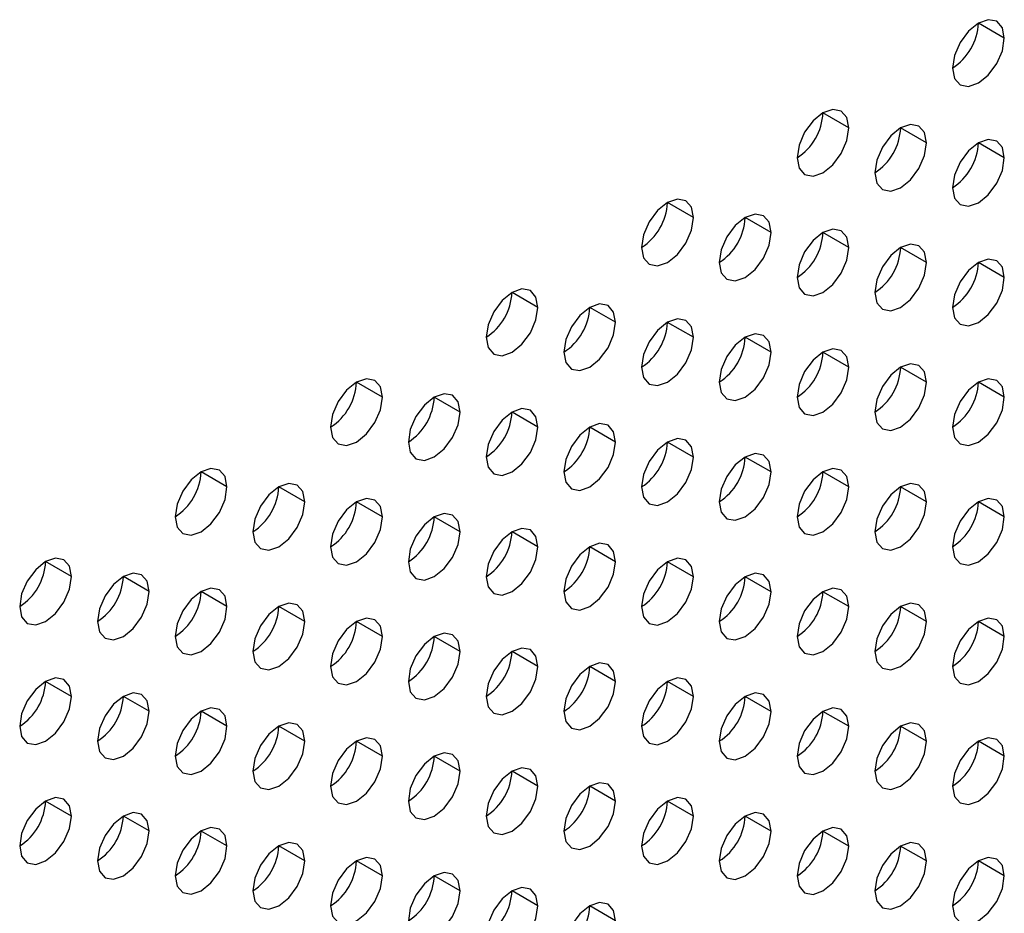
# Model space of a CAD drawing. Header units: millimetres. Extents: x 0 to 1118, y 0 to 864.
# Tile 207 of 256: x 949.98 to 952.66, y 644.62 to 647.06. Entities that reach past the tile are written whole.
import ezdxf

# ---------------------------------------------------------------- set-up
doc = ezdxf.new("R2010")
doc.units = ezdxf.units.MM

msp = doc.modelspace()

# ---------------------------------------------------------------- linework, layer by layer
at = {"color": 7, "linetype": 'Continuous', "lineweight": 25}
for p, q in [((952.6627, 647.0066), (952.592, 647.0474)), ((952.2384, 646.7617), (952.1677, 646.8025)), ((952.4505, 646.7208), (952.3798, 646.7616)), ((952.6627, 646.68), (952.592, 646.7208)), ((951.8141, 646.5167), (951.7434, 646.5576)), ((952.0263, 646.4759), (951.9556, 646.5167)), ((952.2384, 646.435), (952.1677, 646.4759)), ((952.4505, 646.3942), (952.3798, 646.435)), ((952.6627, 646.3534), (952.592, 646.3942)), ((951.3899, 646.2718), (951.3192, 646.3126)), ((951.602, 646.231), (951.5313, 646.2718)), ((951.8141, 646.1901), (951.7434, 646.2309)), ((952.0263, 646.1493), (951.9556, 646.1901)), ((952.2384, 646.1084), (952.1677, 646.1493)), ((952.4505, 646.0676), (952.3798, 646.1084)), ((950.9656, 646.0269), (950.8949, 646.0677)), ((952.6627, 646.0267), (952.592, 646.0676)), ((951.1777, 645.986), (951.107, 646.0269)), ((951.3899, 645.9452), (951.3192, 645.986)), ((951.602, 645.9044), (951.5313, 645.9452)), ((951.8141, 645.8635), (951.7434, 645.9043)), ((952.0263, 645.8227), (951.9556, 645.8635)), ((950.5413, 645.782), (950.4706, 645.8228)), ((952.2384, 645.7818), (952.1677, 645.8226)), ((950.7535, 645.7411), (950.6828, 645.7819)), ((952.4505, 645.741), (952.3798, 645.7818)), ((950.9656, 645.7003), (950.8949, 645.7411)), ((952.6627, 645.7001), (952.592, 645.7409)), ((951.1777, 645.6594), (951.107, 645.7003)), ((951.3899, 645.6186), (951.3192, 645.6594)), ((951.602, 645.5777), (951.5313, 645.6186)), ((950.1171, 645.5371), (950.0464, 645.5779)), ((951.8141, 645.5369), (951.7434, 645.5777)), ((950.3292, 645.4962), (950.2585, 645.537)), ((952.0263, 645.496), (951.9556, 645.5369)), ((950.5413, 645.4554), (950.4706, 645.4962)), ((952.2384, 645.4552), (952.1677, 645.496)), ((950.7535, 645.4145), (950.6828, 645.4553)), ((952.4505, 645.4144), (952.3798, 645.4552)), ((950.9656, 645.3737), (950.8949, 645.4145)), ((952.6627, 645.3735), (952.592, 645.4143)), ((951.1777, 645.3328), (951.107, 645.3736)), ((951.3899, 645.292), (951.3192, 645.3328)), ((951.602, 645.2511), (951.5313, 645.2919)), ((950.1171, 645.2104), (950.0464, 645.2513)), ((951.8141, 645.2103), (951.7434, 645.2511)), ((950.3292, 645.1696), (950.2585, 645.2104)), ((952.0263, 645.1694), (951.9556, 645.2102)), ((950.5413, 645.1287), (950.4706, 645.1696)), ((952.2384, 645.1286), (952.1677, 645.1694)), ((950.7535, 645.0879), (950.6828, 645.1287)), ((952.4505, 645.0877), (952.3798, 645.1286)), ((950.9656, 645.047), (950.8949, 645.0879)), ((952.6627, 645.0469), (952.592, 645.0877)), ((951.1777, 645.0062), (951.107, 645.047)), ((951.3899, 644.9654), (951.3192, 645.0062)), ((951.602, 644.9245), (951.5313, 644.9653)), ((950.1171, 644.8838), (950.0464, 644.9246)), ((951.8141, 644.8837), (951.7434, 644.9245)), ((950.3292, 644.843), (950.2585, 644.8838)), ((952.0263, 644.8428), (951.9556, 644.8836)), ((950.5413, 644.8021), (950.4706, 644.8429)), ((952.2384, 644.802), (952.1677, 644.8428)), ((950.7535, 644.7613), (950.6828, 644.8021)), ((952.4505, 644.7611), (952.3798, 644.8019)), ((950.9656, 644.7204), (950.8949, 644.7613)), ((952.6627, 644.7203), (952.592, 644.7611)), ((951.1777, 644.6796), (951.107, 644.7204)), ((951.3899, 644.6387), (951.3192, 644.6796)), ((951.602, 644.5979), (951.5313, 644.6387))]:
    msp.add_line(p, q, dxfattribs=at)
at = {"color": 7, "linetype": 'Continuous', "lineweight": 25, "flags": 128}
for points in [[(952.6627, 647.0066), (952.6573, 647.0347), (952.642, 647.0524), (952.619, 647.0568), (952.592, 647.0474), (952.5649, 647.0256), (952.542, 646.9946), (952.5266, 646.9593), (952.5212, 646.9249)], [(952.5212, 646.9249), (952.5266, 646.8968), (952.542, 646.8792), (952.5649, 646.8747), (952.592, 646.8841), (952.619, 646.9059), (952.642, 646.9369), (952.6573, 646.9722), (952.6627, 647.0066)], [(952.2384, 646.7617), (952.233, 646.7898), (952.2177, 646.8074), (952.1947, 646.8119), (952.1677, 646.8025), (952.1406, 646.7807), (952.1177, 646.7497), (952.1024, 646.7144), (952.097, 646.68)], [(952.4505, 646.7208), (952.4451, 646.749), (952.4298, 646.7666), (952.4069, 646.7711), (952.3798, 646.7616), (952.3528, 646.7398), (952.3298, 646.7089), (952.3145, 646.6735), (952.3091, 646.6392)], [(952.097, 646.68), (952.1024, 646.6519), (952.1177, 646.6342), (952.1406, 646.6298), (952.1677, 646.6392), (952.1947, 646.661), (952.2177, 646.692), (952.233, 646.7273), (952.2384, 646.7617)], [(952.3091, 646.6392), (952.3145, 646.611), (952.3298, 646.5934), (952.3528, 646.5889), (952.3798, 646.5983), (952.4069, 646.6202), (952.4298, 646.6511), (952.4451, 646.6865), (952.4505, 646.7208)], [(952.6627, 646.68), (952.6573, 646.7081), (952.642, 646.7258), (952.619, 646.7302), (952.592, 646.7208), (952.5649, 646.699), (952.542, 646.668), (952.5266, 646.6327), (952.5212, 646.5983)], [(952.5212, 646.5983), (952.5266, 646.5702), (952.542, 646.5525), (952.5649, 646.5481), (952.592, 646.5575), (952.619, 646.5793), (952.642, 646.6103), (952.6573, 646.6456), (952.6627, 646.68)], [(951.8141, 646.5167), (951.8088, 646.5449), (951.7934, 646.5625), (951.7705, 646.567), (951.7434, 646.5576), (951.7164, 646.5357), (951.6934, 646.5048), (951.6781, 646.4695), (951.6727, 646.4351)], [(952.0263, 646.4759), (952.0209, 646.504), (952.0056, 646.5217), (951.9826, 646.5261), (951.9556, 646.5167), (951.9285, 646.4949), (951.9056, 646.4639), (951.8902, 646.4286), (951.8848, 646.3943)], [(951.6727, 646.4351), (951.6781, 646.407), (951.6934, 646.3893), (951.7164, 646.3849), (951.7434, 646.3943), (951.7705, 646.4161), (951.7934, 646.447), (951.8088, 646.4824), (951.8141, 646.5167)], [(951.8848, 646.3943), (951.8902, 646.3661), (951.9056, 646.3485), (951.9285, 646.344), (951.9556, 646.3534), (951.9826, 646.3753), (952.0056, 646.4062), (952.0209, 646.4415), (952.0263, 646.4759)], [(952.2384, 646.435), (952.233, 646.4632), (952.2177, 646.4808), (952.1947, 646.4853), (952.1677, 646.4759), (952.1406, 646.454), (952.1177, 646.4231), (952.1024, 646.3878), (952.097, 646.3534)], [(952.4505, 646.3942), (952.4451, 646.4223), (952.4298, 646.44), (952.4069, 646.4444), (952.3798, 646.435), (952.3528, 646.4132), (952.3298, 646.3823), (952.3145, 646.3469), (952.3091, 646.3126)], [(952.097, 646.3534), (952.1024, 646.3253), (952.1177, 646.3076), (952.1406, 646.3032), (952.1677, 646.3126), (952.1947, 646.3344), (952.2177, 646.3654), (952.233, 646.4007), (952.2384, 646.435)], [(952.3091, 646.3126), (952.3145, 646.2844), (952.3298, 646.2668), (952.3528, 646.2623), (952.3798, 646.2717), (952.4069, 646.2936), (952.4298, 646.3245), (952.4451, 646.3598), (952.4505, 646.3942)], [(952.6627, 646.3534), (952.6573, 646.3815), (952.642, 646.3991), (952.619, 646.4036), (952.592, 646.3942), (952.5649, 646.3723), (952.542, 646.3414), (952.5266, 646.3061), (952.5212, 646.2717)], [(952.5212, 646.2717), (952.5266, 646.2436), (952.542, 646.2259), (952.5649, 646.2215), (952.592, 646.2309), (952.619, 646.2527), (952.642, 646.2837), (952.6573, 646.319), (952.6627, 646.3534)], [(951.3899, 646.2718), (951.3845, 646.3), (951.3692, 646.3176), (951.3462, 646.3221), (951.3192, 646.3127), (951.2921, 646.2908), (951.2692, 646.2599), (951.2538, 646.2245), (951.2485, 646.1902)], [(951.602, 646.231), (951.5966, 646.2591), (951.5813, 646.2768), (951.5584, 646.2812), (951.5313, 646.2718), (951.5042, 646.25), (951.4813, 646.219), (951.466, 646.1837), (951.4606, 646.1493)], [(951.2485, 646.1902), (951.2538, 646.162), (951.2692, 646.1444), (951.2921, 646.1399), (951.3192, 646.1493), (951.3462, 646.1712), (951.3692, 646.2021), (951.3845, 646.2375), (951.3899, 646.2718)], [(951.4606, 646.1493), (951.466, 646.1212), (951.4813, 646.1035), (951.5042, 646.0991), (951.5313, 646.1085), (951.5584, 646.1303), (951.5813, 646.1613), (951.5966, 646.1966), (951.602, 646.231)], [(951.8141, 646.1901), (951.8088, 646.2183), (951.7934, 646.2359), (951.7705, 646.2404), (951.7434, 646.231), (951.7164, 646.2091), (951.6934, 646.1782), (951.6781, 646.1428), (951.6727, 646.1085)], [(952.0263, 646.1493), (952.0209, 646.1774), (952.0056, 646.1951), (951.9826, 646.1995), (951.9556, 646.1901), (951.9285, 646.1683), (951.9056, 646.1373), (951.8902, 646.102), (951.8848, 646.0676)], [(951.6727, 646.1085), (951.6781, 646.0803), (951.6934, 646.0627), (951.7164, 646.0582), (951.7434, 646.0676), (951.7705, 646.0895), (951.7934, 646.1204), (951.8088, 646.1558), (951.8141, 646.1901)], [(951.8848, 646.0676), (951.8902, 646.0395), (951.9056, 646.0219), (951.9285, 646.0174), (951.9556, 646.0268), (951.9826, 646.0486), (952.0056, 646.0796), (952.0209, 646.1149), (952.0263, 646.1493)], [(952.2384, 646.1084), (952.233, 646.1366), (952.2177, 646.1542), (952.1947, 646.1587), (952.1677, 646.1493), (952.1406, 646.1274), (952.1177, 646.0965), (952.1024, 646.0611), (952.097, 646.0268)], [(952.4505, 646.0676), (952.4451, 646.0957), (952.4298, 646.1134), (952.4069, 646.1178), (952.3798, 646.1084), (952.3528, 646.0866), (952.3298, 646.0556), (952.3145, 646.0203), (952.3091, 645.9859)], [(952.097, 646.0268), (952.1024, 645.9986), (952.1177, 645.981), (952.1406, 645.9765), (952.1677, 645.986), (952.1947, 646.0078), (952.2177, 646.0387), (952.233, 646.0741), (952.2384, 646.1084)], [(950.9656, 646.0269), (950.9602, 646.055), (950.9449, 646.0727), (950.922, 646.0771), (950.8949, 646.0677), (950.8678, 646.0459), (950.8449, 646.0149), (950.8296, 645.9796), (950.8242, 645.9453)], [(952.3091, 645.9859), (952.3145, 645.9578), (952.3298, 645.9402), (952.3528, 645.9357), (952.3798, 645.9451), (952.4069, 645.9669), (952.4298, 645.9979), (952.4451, 646.0332), (952.4505, 646.0676)], [(952.6627, 646.0267), (952.6573, 646.0549), (952.642, 646.0725), (952.619, 646.077), (952.592, 646.0676), (952.5649, 646.0457), (952.542, 646.0148), (952.5266, 645.9795), (952.5212, 645.9451)], [(950.8242, 645.9453), (950.8296, 645.9171), (950.8449, 645.8995), (950.8678, 645.895), (950.8949, 645.9044), (950.922, 645.9263), (950.9449, 645.9572), (950.9602, 645.9925), (950.9656, 646.0269)], [(951.1777, 645.986), (951.1724, 646.0142), (951.157, 646.0318), (951.1341, 646.0363), (951.107, 646.0269), (951.08, 646.005), (951.057, 645.9741), (951.0417, 645.9388), (951.0363, 645.9044)], [(952.5212, 645.9451), (952.5266, 645.917), (952.542, 645.8993), (952.5649, 645.8949), (952.592, 645.9043), (952.619, 645.9261), (952.642, 645.957), (952.6573, 645.9924), (952.6627, 646.0267)], [(951.0363, 645.9044), (951.0417, 645.8763), (951.057, 645.8586), (951.08, 645.8542), (951.107, 645.8636), (951.1341, 645.8854), (951.157, 645.9164), (951.1724, 645.9517), (951.1777, 645.986)], [(951.3899, 645.9452), (951.3845, 645.9733), (951.3692, 645.991), (951.3462, 645.9954), (951.3192, 645.986), (951.2921, 645.9642), (951.2692, 645.9333), (951.2538, 645.8979), (951.2485, 645.8636)], [(951.2485, 645.8636), (951.2538, 645.8354), (951.2692, 645.8178), (951.2921, 645.8133), (951.3192, 645.8227), (951.3462, 645.8446), (951.3692, 645.8755), (951.3845, 645.9108), (951.3899, 645.9452)], [(951.602, 645.9044), (951.5966, 645.9325), (951.5813, 645.9501), (951.5584, 645.9546), (951.5313, 645.9452), (951.5042, 645.9234), (951.4813, 645.8924), (951.466, 645.8571), (951.4606, 645.8227)], [(951.4606, 645.8227), (951.466, 645.7946), (951.4813, 645.7769), (951.5042, 645.7725), (951.5313, 645.7819), (951.5584, 645.8037), (951.5813, 645.8347), (951.5966, 645.87), (951.602, 645.9044)], [(951.8141, 645.8635), (951.8088, 645.8916), (951.7934, 645.9093), (951.7705, 645.9137), (951.7434, 645.9043), (951.7164, 645.8825), (951.6934, 645.8516), (951.6781, 645.8162), (951.6727, 645.7819)], [(951.6727, 645.7819), (951.6781, 645.7537), (951.6934, 645.7361), (951.7164, 645.7316), (951.7434, 645.741), (951.7705, 645.7629), (951.7934, 645.7938), (951.8088, 645.8292), (951.8141, 645.8635)], [(952.0263, 645.8227), (952.0209, 645.8508), (952.0056, 645.8684), (951.9826, 645.8729), (951.9556, 645.8635), (951.9285, 645.8417), (951.9056, 645.8107), (951.8902, 645.7754), (951.8848, 645.741)], [(950.5413, 645.782), (950.536, 645.8101), (950.5206, 645.8278), (950.4977, 645.8322), (950.4706, 645.8228), (950.4436, 645.801), (950.4206, 645.77), (950.4053, 645.7347), (950.3999, 645.7003)], [(951.8848, 645.741), (951.8902, 645.7129), (951.9056, 645.6952), (951.9285, 645.6908), (951.9556, 645.7002), (951.9826, 645.722), (952.0056, 645.753), (952.0209, 645.7883), (952.0263, 645.8227)], [(952.2384, 645.7818), (952.233, 645.81), (952.2177, 645.8276), (952.1947, 645.8321), (952.1677, 645.8226), (952.1406, 645.8008), (952.1177, 645.7699), (952.1024, 645.7345), (952.097, 645.7002)], [(950.3999, 645.7003), (950.4053, 645.6722), (950.4206, 645.6545), (950.4436, 645.6501), (950.4706, 645.6595), (950.4977, 645.6813), (950.5206, 645.7123), (950.536, 645.7476), (950.5413, 645.782)], [(950.7535, 645.7411), (950.7481, 645.7693), (950.7328, 645.7869), (950.7098, 645.7914), (950.6828, 645.782), (950.6557, 645.7601), (950.6328, 645.7292), (950.6174, 645.6938), (950.6121, 645.6595)], [(952.097, 645.7002), (952.1024, 645.672), (952.1177, 645.6544), (952.1406, 645.6499), (952.1677, 645.6593), (952.1947, 645.6812), (952.2177, 645.7121), (952.233, 645.7475), (952.2384, 645.7818)], [(952.4505, 645.741), (952.4451, 645.7691), (952.4298, 645.7867), (952.4069, 645.7912), (952.3798, 645.7818), (952.3528, 645.76), (952.3298, 645.729), (952.3145, 645.6937), (952.3091, 645.6593)], [(950.9656, 645.7003), (950.9602, 645.7284), (950.9449, 645.7461), (950.922, 645.7505), (950.8949, 645.7411), (950.8678, 645.7193), (950.8449, 645.6883), (950.8296, 645.653), (950.8242, 645.6186)], [(952.6627, 645.7001), (952.6573, 645.7283), (952.642, 645.7459), (952.619, 645.7504), (952.592, 645.741), (952.5649, 645.7191), (952.542, 645.6882), (952.5266, 645.6528), (952.5212, 645.6185)], [(950.6121, 645.6595), (950.6174, 645.6313), (950.6328, 645.6137), (950.6557, 645.6092), (950.6828, 645.6187), (950.7098, 645.6405), (950.7328, 645.6714), (950.7481, 645.7068), (950.7535, 645.7411)], [(952.3091, 645.6593), (952.3145, 645.6312), (952.3298, 645.6135), (952.3528, 645.6091), (952.3798, 645.6185), (952.4069, 645.6403), (952.4298, 645.6713), (952.4451, 645.7066), (952.4505, 645.741)], [(950.8242, 645.6186), (950.8296, 645.5905), (950.8449, 645.5729), (950.8678, 645.5684), (950.8949, 645.5778), (950.922, 645.5996), (950.9449, 645.6306), (950.9602, 645.6659), (950.9656, 645.7003)], [(951.1777, 645.6594), (951.1724, 645.6876), (951.157, 645.7052), (951.1341, 645.7097), (951.107, 645.7003), (951.08, 645.6784), (951.057, 645.6475), (951.0417, 645.6121), (951.0363, 645.5778)], [(952.5212, 645.6185), (952.5266, 645.5903), (952.542, 645.5727), (952.5649, 645.5682), (952.592, 645.5776), (952.619, 645.5995), (952.642, 645.6304), (952.6573, 645.6658), (952.6627, 645.7001)], [(951.3899, 645.6186), (951.3845, 645.6467), (951.3692, 645.6644), (951.3462, 645.6688), (951.3192, 645.6594), (951.2921, 645.6376), (951.2692, 645.6066), (951.2538, 645.5713), (951.2485, 645.5369)], [(951.0363, 645.5778), (951.0417, 645.5497), (951.057, 645.532), (951.08, 645.5276), (951.107, 645.537), (951.1341, 645.5588), (951.157, 645.5897), (951.1724, 645.6251), (951.1777, 645.6594)], [(951.2485, 645.5369), (951.2538, 645.5088), (951.2692, 645.4912), (951.2921, 645.4867), (951.3192, 645.4961), (951.3462, 645.5179), (951.3692, 645.5489), (951.3845, 645.5842), (951.3899, 645.6186)], [(951.602, 645.5777), (951.5966, 645.6059), (951.5813, 645.6235), (951.5584, 645.628), (951.5313, 645.6186), (951.5042, 645.5967), (951.4813, 645.5658), (951.466, 645.5305), (951.4606, 645.4961)], [(950.1171, 645.5371), (950.1117, 645.5652), (950.0964, 645.5828), (950.0734, 645.5873), (950.0464, 645.5779), (950.0193, 645.556), (949.9964, 645.5251), (949.981, 645.4898), (949.9757, 645.4554)], [(951.8141, 645.5369), (951.8088, 645.565), (951.7934, 645.5827), (951.7705, 645.5871), (951.7434, 645.5777), (951.7164, 645.5559), (951.6934, 645.5249), (951.6781, 645.4896), (951.6727, 645.4553)], [(951.4606, 645.4961), (951.466, 645.468), (951.4813, 645.4503), (951.5042, 645.4459), (951.5313, 645.4553), (951.5584, 645.4771), (951.5813, 645.508), (951.5966, 645.5434), (951.602, 645.5777)], [(949.9757, 645.4554), (949.981, 645.4273), (949.9964, 645.4096), (950.0193, 645.4052), (950.0464, 645.4146), (950.0734, 645.4364), (950.0964, 645.4674), (950.1117, 645.5027), (950.1171, 645.5371)], [(950.3292, 645.4962), (950.3238, 645.5243), (950.3085, 645.542), (950.2856, 645.5464), (950.2585, 645.537), (950.2314, 645.5152), (950.2085, 645.4843), (950.1932, 645.4489), (950.1878, 645.4146)], [(951.6727, 645.4553), (951.6781, 645.4271), (951.6934, 645.4095), (951.7164, 645.405), (951.7434, 645.4144), (951.7705, 645.4363), (951.7934, 645.4672), (951.8088, 645.5025), (951.8141, 645.5369)], [(952.0263, 645.496), (952.0209, 645.5242), (952.0056, 645.5418), (951.9826, 645.5463), (951.9556, 645.5369), (951.9285, 645.515), (951.9056, 645.4841), (951.8902, 645.4488), (951.8848, 645.4144)], [(950.5413, 645.4554), (950.536, 645.4835), (950.5206, 645.5011), (950.4977, 645.5056), (950.4706, 645.4962), (950.4436, 645.4744), (950.4206, 645.4434), (950.4053, 645.4081), (950.3999, 645.3737)], [(952.2384, 645.4552), (952.233, 645.4833), (952.2177, 645.501), (952.1947, 645.5054), (952.1677, 645.496), (952.1406, 645.4742), (952.1177, 645.4433), (952.1024, 645.4079), (952.097, 645.3736)], [(950.1878, 645.4146), (950.1932, 645.3864), (950.2085, 645.3688), (950.2314, 645.3643), (950.2585, 645.3737), (950.2856, 645.3956), (950.3085, 645.4265), (950.3238, 645.4618), (950.3292, 645.4962)], [(951.8848, 645.4144), (951.8902, 645.3863), (951.9056, 645.3686), (951.9285, 645.3642), (951.9556, 645.3736), (951.9826, 645.3954), (952.0056, 645.4264), (952.0209, 645.4617), (952.0263, 645.496)], [(950.3999, 645.3737), (950.4053, 645.3456), (950.4206, 645.3279), (950.4436, 645.3235), (950.4706, 645.3329), (950.4977, 645.3547), (950.5206, 645.3857), (950.536, 645.421), (950.5413, 645.4554)], [(950.7535, 645.4145), (950.7481, 645.4426), (950.7328, 645.4603), (950.7098, 645.4647), (950.6828, 645.4553), (950.6557, 645.4335), (950.6328, 645.4026), (950.6174, 645.3672), (950.6121, 645.3329)], [(952.097, 645.3736), (952.1024, 645.3454), (952.1177, 645.3278), (952.1406, 645.3233), (952.1677, 645.3327), (952.1947, 645.3546), (952.2177, 645.3855), (952.233, 645.4208), (952.2384, 645.4552)], [(952.4505, 645.4144), (952.4451, 645.4425), (952.4298, 645.4601), (952.4069, 645.4646), (952.3798, 645.4552), (952.3528, 645.4333), (952.3298, 645.4024), (952.3145, 645.3671), (952.3091, 645.3327)], [(950.9656, 645.3737), (950.9602, 645.4018), (950.9449, 645.4194), (950.922, 645.4239), (950.8949, 645.4145), (950.8678, 645.3927), (950.8449, 645.3617), (950.8296, 645.3264), (950.8242, 645.292)], [(952.6627, 645.3735), (952.6573, 645.4016), (952.642, 645.4193), (952.619, 645.4237), (952.592, 645.4143), (952.5649, 645.3925), (952.542, 645.3616), (952.5266, 645.3262), (952.5212, 645.2919)], [(950.6121, 645.3329), (950.6174, 645.3047), (950.6328, 645.2871), (950.6557, 645.2826), (950.6828, 645.292), (950.7098, 645.3139), (950.7328, 645.3448), (950.7481, 645.3802), (950.7535, 645.4145)], [(952.3091, 645.3327), (952.3145, 645.3046), (952.3298, 645.2869), (952.3528, 645.2825), (952.3798, 645.2919), (952.4069, 645.3137), (952.4298, 645.3447), (952.4451, 645.38), (952.4505, 645.4144)], [(950.8242, 645.292), (950.8296, 645.2639), (950.8449, 645.2462), (950.8678, 645.2418), (950.8949, 645.2512), (950.922, 645.273), (950.9449, 645.304), (950.9602, 645.3393), (950.9656, 645.3737)], [(951.1777, 645.3328), (951.1724, 645.361), (951.157, 645.3786), (951.1341, 645.3831), (951.107, 645.3736), (951.08, 645.3518), (951.057, 645.3209), (951.0417, 645.2855), (951.0363, 645.2512)], [(952.5212, 645.2919), (952.5266, 645.2637), (952.542, 645.2461), (952.5649, 645.2416), (952.592, 645.251), (952.619, 645.2729), (952.642, 645.3038), (952.6573, 645.3391), (952.6627, 645.3735)], [(951.3899, 645.292), (951.3845, 645.3201), (951.3692, 645.3378), (951.3462, 645.3422), (951.3192, 645.3328), (951.2921, 645.311), (951.2692, 645.28), (951.2538, 645.2447), (951.2485, 645.2103)], [(951.0363, 645.2512), (951.0417, 645.223), (951.057, 645.2054), (951.08, 645.2009), (951.107, 645.2103), (951.1341, 645.2322), (951.157, 645.2631), (951.1724, 645.2985), (951.1777, 645.3328)], [(951.2485, 645.2103), (951.2538, 645.1822), (951.2692, 645.1645), (951.2921, 645.1601), (951.3192, 645.1695), (951.3462, 645.1913), (951.3692, 645.2223), (951.3845, 645.2576), (951.3899, 645.292)], [(951.602, 645.2511), (951.5966, 645.2793), (951.5813, 645.2969), (951.5584, 645.3014), (951.5313, 645.292), (951.5042, 645.2701), (951.4813, 645.2392), (951.466, 645.2038), (951.4606, 645.1695)], [(950.1171, 645.2104), (950.1117, 645.2386), (950.0964, 645.2562), (950.0734, 645.2607), (950.0464, 645.2513), (950.0193, 645.2294), (949.9964, 645.1985), (949.981, 645.1631), (949.9757, 645.1288)], [(951.8141, 645.2103), (951.8088, 645.2384), (951.7934, 645.2561), (951.7705, 645.2605), (951.7434, 645.2511), (951.7164, 645.2293), (951.6934, 645.1983), (951.6781, 645.163), (951.6727, 645.1286)], [(951.4606, 645.1695), (951.466, 645.1413), (951.4813, 645.1237), (951.5042, 645.1192), (951.5313, 645.1286), (951.5584, 645.1505), (951.5813, 645.1814), (951.5966, 645.2168), (951.602, 645.2511)], [(949.9757, 645.1288), (949.981, 645.1007), (949.9964, 645.083), (950.0193, 645.0786), (950.0464, 645.088), (950.0734, 645.1098), (950.0964, 645.1407), (950.1117, 645.1761), (950.1171, 645.2104)], [(950.3292, 645.1696), (950.3238, 645.1977), (950.3085, 645.2154), (950.2856, 645.2198), (950.2585, 645.2104), (950.2314, 645.1886), (950.2085, 645.1576), (950.1932, 645.1223), (950.1878, 645.0879)], [(951.6727, 645.1286), (951.6781, 645.1005), (951.6934, 645.0829), (951.7164, 645.0784), (951.7434, 645.0878), (951.7705, 645.1096), (951.7934, 645.1406), (951.8088, 645.1759), (951.8141, 645.2103)], [(952.0263, 645.1694), (952.0209, 645.1976), (952.0056, 645.2152), (951.9826, 645.2197), (951.9556, 645.2103), (951.9285, 645.1884), (951.9056, 645.1575), (951.8902, 645.1221), (951.8848, 645.0878)], [(950.5413, 645.1287), (950.536, 645.1569), (950.5206, 645.1745), (950.4977, 645.179), (950.4706, 645.1696), (950.4436, 645.1477), (950.4206, 645.1168), (950.4053, 645.0815), (950.3999, 645.0471)], [(952.2384, 645.1286), (952.233, 645.1567), (952.2177, 645.1744), (952.1947, 645.1788), (952.1677, 645.1694), (952.1406, 645.1476), (952.1177, 645.1166), (952.1024, 645.0813), (952.097, 645.0469)], [(950.1878, 645.0879), (950.1932, 645.0598), (950.2085, 645.0422), (950.2314, 645.0377), (950.2585, 645.0471), (950.2856, 645.0689), (950.3085, 645.0999), (950.3238, 645.1352), (950.3292, 645.1696)], [(951.8848, 645.0878), (951.8902, 645.0596), (951.9056, 645.042), (951.9285, 645.0375), (951.9556, 645.047), (951.9826, 645.0688), (952.0056, 645.0997), (952.0209, 645.1351), (952.0263, 645.1694)], [(950.3999, 645.0471), (950.4053, 645.019), (950.4206, 645.0013), (950.4436, 644.9969), (950.4706, 645.0063), (950.4977, 645.0281), (950.5206, 645.059), (950.536, 645.0944), (950.5413, 645.1287)], [(950.7535, 645.0879), (950.7481, 645.116), (950.7328, 645.1337), (950.7098, 645.1381), (950.6828, 645.1287), (950.6557, 645.1069), (950.6328, 645.0759), (950.6174, 645.0406), (950.6121, 645.0063)], [(952.097, 645.0469), (952.1024, 645.0188), (952.1177, 645.0012), (952.1406, 644.9967), (952.1677, 645.0061), (952.1947, 645.0279), (952.2177, 645.0589), (952.233, 645.0942), (952.2384, 645.1286)], [(952.4505, 645.0877), (952.4451, 645.1159), (952.4298, 645.1335), (952.4069, 645.138), (952.3798, 645.1286), (952.3528, 645.1067), (952.3298, 645.0758), (952.3145, 645.0404), (952.3091, 645.0061)], [(950.9656, 645.047), (950.9602, 645.0752), (950.9449, 645.0928), (950.922, 645.0973), (950.8949, 645.0879), (950.8678, 645.066), (950.8449, 645.0351), (950.8296, 644.9998), (950.8242, 644.9654)], [(952.6627, 645.0469), (952.6573, 645.075), (952.642, 645.0927), (952.619, 645.0971), (952.592, 645.0877), (952.5649, 645.0659), (952.542, 645.0349), (952.5266, 644.9996), (952.5212, 644.9652)], [(950.6121, 645.0063), (950.6174, 644.9781), (950.6328, 644.9605), (950.6557, 644.956), (950.6828, 644.9654), (950.7098, 644.9873), (950.7328, 645.0182), (950.7481, 645.0535), (950.7535, 645.0879)], [(952.3091, 645.0061), (952.3145, 644.978), (952.3298, 644.9603), (952.3528, 644.9559), (952.3798, 644.9653), (952.4069, 644.9871), (952.4298, 645.018), (952.4451, 645.0534), (952.4505, 645.0877)], [(950.8242, 644.9654), (950.8296, 644.9373), (950.8449, 644.9196), (950.8678, 644.9152), (950.8949, 644.9246), (950.922, 644.9464), (950.9449, 644.9774), (950.9602, 645.0127), (950.9656, 645.047)], [(951.1777, 645.0062), (951.1724, 645.0343), (951.157, 645.052), (951.1341, 645.0564), (951.107, 645.047), (951.08, 645.0252), (951.057, 644.9943), (951.0417, 644.9589), (951.0363, 644.9246)], [(952.5212, 644.9652), (952.5266, 644.9371), (952.542, 644.9195), (952.5649, 644.915), (952.592, 644.9244), (952.619, 644.9462), (952.642, 644.9772), (952.6573, 645.0125), (952.6627, 645.0469)], [(951.0363, 644.9246), (951.0417, 644.8964), (951.057, 644.8788), (951.08, 644.8743), (951.107, 644.8837), (951.1341, 644.9056), (951.157, 644.9365), (951.1724, 644.9718), (951.1777, 645.0062)], [(951.3899, 644.9654), (951.3845, 644.9935), (951.3692, 645.0111), (951.3462, 645.0156), (951.3192, 645.0062), (951.2921, 644.9843), (951.2692, 644.9534), (951.2538, 644.9181), (951.2485, 644.8837)], [(951.2485, 644.8837), (951.2538, 644.8556), (951.2692, 644.8379), (951.2921, 644.8335), (951.3192, 644.8429), (951.3462, 644.8647), (951.3692, 644.8957), (951.3845, 644.931), (951.3899, 644.9654)], [(951.602, 644.9245), (951.5966, 644.9526), (951.5813, 644.9703), (951.5584, 644.9747), (951.5313, 644.9653), (951.5042, 644.9435), (951.4813, 644.9126), (951.466, 644.8772), (951.4606, 644.8429)], [(950.1171, 644.8838), (950.1117, 644.912), (950.0964, 644.9296), (950.0734, 644.9341), (950.0464, 644.9247), (950.0193, 644.9028), (949.9964, 644.8719), (949.981, 644.8365), (949.9757, 644.8022)], [(951.4606, 644.8429), (951.466, 644.8147), (951.4813, 644.7971), (951.5042, 644.7926), (951.5313, 644.802), (951.5584, 644.8239), (951.5813, 644.8548), (951.5966, 644.8902), (951.602, 644.9245)], [(951.8141, 644.8837), (951.8088, 644.9118), (951.7934, 644.9294), (951.7705, 644.9339), (951.7434, 644.9245), (951.7164, 644.9027), (951.6934, 644.8717), (951.6781, 644.8364), (951.6727, 644.802)], [(949.9757, 644.8022), (949.981, 644.774), (949.9964, 644.7564), (950.0193, 644.7519), (950.0464, 644.7613), (950.0734, 644.7832), (950.0964, 644.8141), (950.1117, 644.8495), (950.1171, 644.8838)], [(950.3292, 644.843), (950.3238, 644.8711), (950.3085, 644.8888), (950.2856, 644.8932), (950.2585, 644.8838), (950.2314, 644.862), (950.2085, 644.831), (950.1932, 644.7957), (950.1878, 644.7613)], [(951.6727, 644.802), (951.6781, 644.7739), (951.6934, 644.7562), (951.7164, 644.7518), (951.7434, 644.7612), (951.7705, 644.783), (951.7934, 644.814), (951.8088, 644.8493), (951.8141, 644.8837)], [(952.0263, 644.8428), (952.0209, 644.871), (952.0056, 644.8886), (951.9826, 644.8931), (951.9556, 644.8836), (951.9285, 644.8618), (951.9056, 644.8309), (951.8902, 644.7955), (951.8848, 644.7612)], [(950.1878, 644.7613), (950.1932, 644.7332), (950.2085, 644.7155), (950.2314, 644.7111), (950.2585, 644.7205), (950.2856, 644.7423), (950.3085, 644.7733), (950.3238, 644.8086), (950.3292, 644.843)], [(950.5413, 644.8021), (950.536, 644.8303), (950.5206, 644.8479), (950.4977, 644.8524), (950.4706, 644.843), (950.4436, 644.8211), (950.4206, 644.7902), (950.4053, 644.7548), (950.3999, 644.7205)], [(951.8848, 644.7612), (951.8902, 644.733), (951.9056, 644.7154), (951.9285, 644.7109), (951.9556, 644.7203), (951.9826, 644.7422), (952.0056, 644.7731), (952.0209, 644.8085), (952.0263, 644.8428)], [(952.2384, 644.802), (952.233, 644.8301), (952.2177, 644.8477), (952.1947, 644.8522), (952.1677, 644.8428), (952.1406, 644.821), (952.1177, 644.79), (952.1024, 644.7547), (952.097, 644.7203)], [(950.3999, 644.7205), (950.4053, 644.6923), (950.4206, 644.6747), (950.4436, 644.6702), (950.4706, 644.6796), (950.4977, 644.7015), (950.5206, 644.7324), (950.536, 644.7678), (950.5413, 644.8021)], [(950.7535, 644.7613), (950.7481, 644.7894), (950.7328, 644.8071), (950.7098, 644.8115), (950.6828, 644.8021), (950.6557, 644.7803), (950.6328, 644.7493), (950.6174, 644.714), (950.6121, 644.6796)], [(952.097, 644.7203), (952.1024, 644.6922), (952.1177, 644.6745), (952.1406, 644.6701), (952.1677, 644.6795), (952.1947, 644.7013), (952.2177, 644.7323), (952.233, 644.7676), (952.2384, 644.802)], [(952.4505, 644.7611), (952.4451, 644.7893), (952.4298, 644.8069), (952.4069, 644.8114), (952.3798, 644.802), (952.3528, 644.7801), (952.3298, 644.7492), (952.3145, 644.7138), (952.3091, 644.6795)], [(950.6121, 644.6796), (950.6174, 644.6515), (950.6328, 644.6339), (950.6557, 644.6294), (950.6828, 644.6388), (950.7098, 644.6606), (950.7328, 644.6916), (950.7481, 644.7269), (950.7535, 644.7613)], [(950.9656, 644.7204), (950.9602, 644.7486), (950.9449, 644.7662), (950.922, 644.7707), (950.8949, 644.7613), (950.8678, 644.7394), (950.8449, 644.7085), (950.8296, 644.6731), (950.8242, 644.6388)], [(952.3091, 644.6795), (952.3145, 644.6513), (952.3298, 644.6337), (952.3528, 644.6292), (952.3798, 644.6386), (952.4069, 644.6605), (952.4298, 644.6914), (952.4451, 644.7268), (952.4505, 644.7611)], [(952.6627, 644.7203), (952.6573, 644.7484), (952.642, 644.7661), (952.619, 644.7705), (952.592, 644.7611), (952.5649, 644.7393), (952.542, 644.7083), (952.5266, 644.673), (952.5212, 644.6386)], [(950.8242, 644.6388), (950.8296, 644.6106), (950.8449, 644.593), (950.8678, 644.5885), (950.8949, 644.598), (950.922, 644.6198), (950.9449, 644.6507), (950.9602, 644.6861), (950.9656, 644.7204)], [(951.1777, 644.6796), (951.1724, 644.7077), (951.157, 644.7254), (951.1341, 644.7298), (951.107, 644.7204), (951.08, 644.6986), (951.057, 644.6676), (951.0417, 644.6323), (951.0363, 644.5979)], [(952.5212, 644.6386), (952.5266, 644.6105), (952.542, 644.5928), (952.5649, 644.5884), (952.592, 644.5978), (952.619, 644.6196), (952.642, 644.6506), (952.6573, 644.6859), (952.6627, 644.7203)], [(951.0363, 644.5979), (951.0417, 644.5698), (951.057, 644.5522), (951.08, 644.5477), (951.107, 644.5571), (951.1341, 644.5789), (951.157, 644.6099), (951.1724, 644.6452), (951.1777, 644.6796)], [(951.3899, 644.6387), (951.3845, 644.6669), (951.3692, 644.6845), (951.3462, 644.689), (951.3192, 644.6796), (951.2921, 644.6577), (951.2692, 644.6268), (951.2538, 644.5915), (951.2485, 644.5571)], [(951.602, 644.5979), (951.5966, 644.626), (951.5813, 644.6437), (951.5584, 644.6481), (951.5313, 644.6387), (951.5042, 644.6169), (951.4813, 644.5859), (951.466, 644.5506), (951.4606, 644.5162)], [(951.2485, 644.5571), (951.2538, 644.529), (951.2692, 644.5113), (951.2921, 644.5069), (951.3192, 644.5163), (951.3462, 644.5381), (951.3692, 644.569), (951.3845, 644.6044), (951.3899, 644.6387)]]:
    msp.add_lwpolyline(points, dxfattribs=at)
at = {"color": 7, "linetype": 'Continuous', "lineweight": 25}
for centre in [(952.4384, 647.0544), (952.0142, 646.8095), (952.2263, 646.7686), (952.4384, 646.7278), (951.5899, 646.5645), (951.802, 646.5237), (952.0142, 646.4829), (952.2263, 646.442), (952.4384, 646.4012), (951.1656, 646.3196), (951.3778, 646.2788), (951.5899, 646.2379), (951.802, 646.1971), (952.0142, 646.1562), (952.2263, 646.1154), (950.7414, 646.0747), (952.4384, 646.0745), (950.9535, 646.0339), (951.1656, 645.993), (951.3778, 645.9522), (951.5899, 645.9113), (951.802, 645.8705), (950.3171, 645.8298), (952.0142, 645.8296), (950.5292, 645.7889), (952.2263, 645.7888), (950.7414, 645.7481), (952.4384, 645.7479), (950.9535, 645.7072), (951.1656, 645.6664), (951.3778, 645.6255), (949.8928, 645.5849), (951.5899, 645.5847), (950.105, 645.544), (951.802, 645.5439), (950.3171, 645.5032), (952.0142, 645.503), (950.5292, 645.4623), (952.2263, 645.4622), (950.7414, 645.4215), (952.4384, 645.4213), (950.9535, 645.3806), (951.1656, 645.3398), (951.3778, 645.2989), (949.8928, 645.2582), (951.5899, 645.2581), (950.105, 645.2174), (951.802, 645.2172), (950.3171, 645.1765), (952.0142, 645.1764), (950.5292, 645.1357), (952.2263, 645.1355), (950.7414, 645.0949), (952.4384, 645.0947), (950.9535, 645.054), (951.1656, 645.0132), (951.3778, 644.9723), (949.8928, 644.9316), (951.5899, 644.9315), (950.105, 644.8908), (951.802, 644.8906), (950.3171, 644.8499), (952.0142, 644.8498), (950.5292, 644.8091), (952.2263, 644.8089), (950.7414, 644.7682), (952.4384, 644.7681), (950.9535, 644.7274), (951.1656, 644.6865), (951.3778, 644.6457)]:
    msp.add_arc(centre, 0.1537, 302.6055, 357.3945, dxfattribs=at)

doc.saveas('drawing.dxf')
